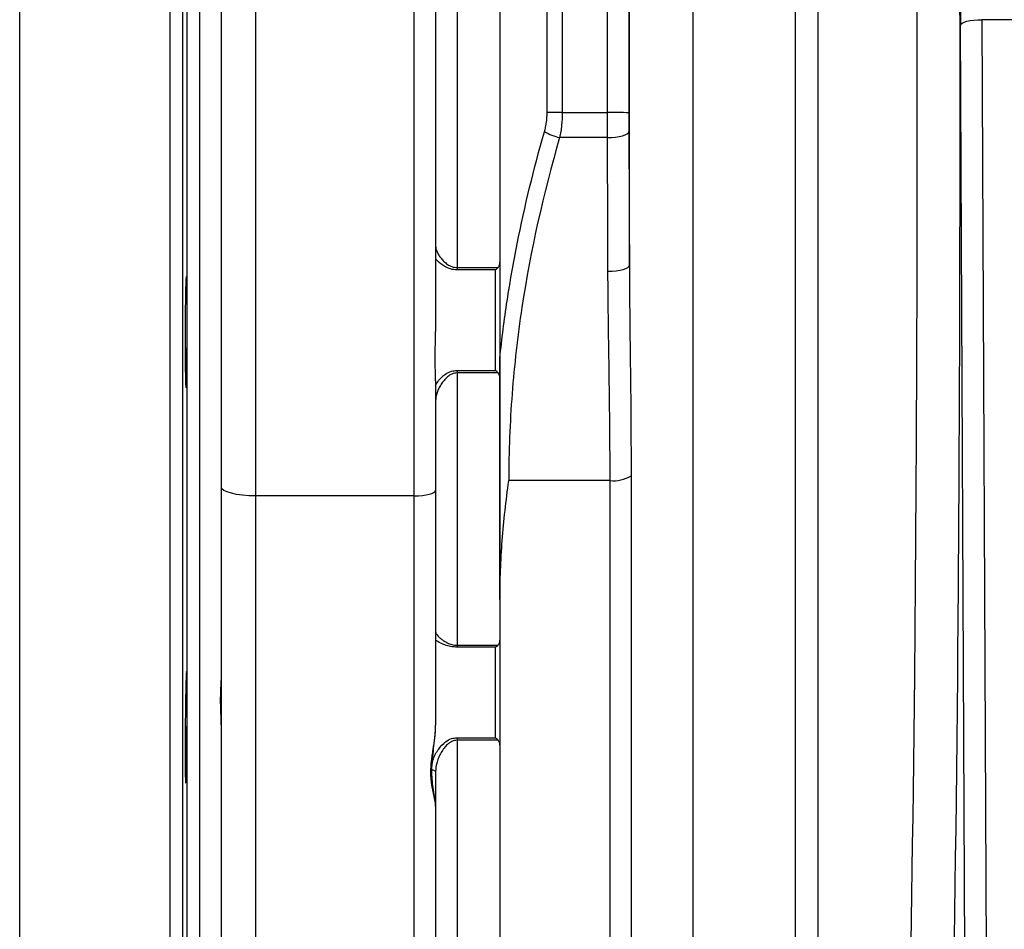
# Model space of a CAD drawing. Header units: millimetres. Extents: x 648 to 3450, y 253 to 3684.
# Tile 11 of 21: x 2283 to 2513, y 465 to 677. Entities that reach past the tile are written whole.
import ezdxf

# ---------------------------------------------------------------- set-up
doc = ezdxf.new("R2010")
doc.units = ezdxf.units.MM

msp = doc.modelspace()

# ---------------------------------------------------------------- linework, layer by layer
at = {"color": 1, "linetype": 'Continuous', "lineweight": 25}
for p, q in [((2283.42, 653.01), (2283.42, 1008.01)), ((2318.53, 653.01), (2318.53, 1008.01)), ((2321.53, 653.01), (2321.53, 1005.06)), ((2322.5, 653.01), (2322.5, 949.3)), ((2410.05, 903.25), (2410.05, 655.79)), ((2406.51, 655.77), (2406.51, 900.2)), ((2283.42, 298.01), (2283.42, 653.01)), ((2318.53, 298.01), (2318.53, 653.01)), ((2321.53, 300.95), (2321.53, 653.01)), ((2322.5, 356.71), (2322.5, 653.01)), ((2338.48, 566.3), (2338.48, 318.01)), ((2375.48, 318.01), (2375.48, 566.3))]:
    msp.add_line(p, q, dxfattribs=at)
at = {"color": 7, "linetype": 'Continuous', "lineweight": 25}
for p, q in [((2325.48, 653.01), (2325.48, 945.51)), ((2325.48, 360.51), (2325.48, 945.51)), ((2330.48, 568.37), (2330.48, 852.54)), ((2338.48, 851.49), (2338.48, 566.3)), ((2375.48, 566.3), (2375.48, 849.93)), ((2380.48, 841.05), (2380.48, 604.65)), ((2420.56, 655.79), (2420.56, 828.97)), ((2425.56, 826.13), (2425.56, 655.74)), ((2425.7, 620.14), (2425.7, 811.85)), ((2440.52, 781.69), (2440.52, 381.61)), ((2464.47, 388.07), (2464.47, 767.68)), ((2469.65, 766.43), (2469.65, 388.74)), ((2385.48, 686.42), (2385.48, 619.59)), ((2395.48, 685.15), (2395.48, 652.88)), ((2504.75, 293.03), (2502.96, 676.17)), ((2514.99, 677.46), (2507.96, 677.46)), ((2507.96, 677.46), (2509.76, 291.56)), ((2410.05, 655.79), (2420.56, 655.79)), ((2325.48, 360.51), (2325.48, 653.01)), ((2395.48, 652.88), (2395.48, 598.49)), ((2420.57, 649.92), (2409.42, 649.92)), ((2385.48, 619.59), (2385.48, 619.03)), ((2385.48, 619.59), (2395.07, 619.59)), ((2394.48, 619.03), (2385.48, 619.03)), ((2394.48, 595.6), (2394.48, 619.03)), ((2395.48, 598.49), (2395.48, 593.73)), ((2385.48, 595.6), (2394.48, 595.6)), ((2385.48, 595.6), (2385.48, 594.99)), ((2380.48, 593.14), (2380.48, 567.6)), ((2385.48, 594.99), (2385.48, 531.43)), ((2395.07, 594.99), (2385.48, 594.99)), ((2395.48, 593.73), (2395.48, 542.08)), ((2421.19, 569.86), (2397.55, 569.86)), ((2421.19, 360.91), (2421.19, 569.86)), ((2426.09, 571), (2426.09, 365.02)), ((2330.48, 326.01), (2330.48, 568.37)), ((2380.48, 567.6), (2380.48, 512.74)), ((2375.48, 566.3), (2338.48, 566.3)), ((2395.48, 542.08), (2395.48, 360.24)), ((2385.48, 531.43), (2395.07, 531.43)), ((2385.48, 531.43), (2385.48, 530.98)), ((2394.48, 530.98), (2385.48, 530.98)), ((2394.48, 509.84), (2394.48, 530.98)), ((2385.48, 509.84), (2394.48, 509.84)), ((2385.48, 509.84), (2385.48, 509.23)), ((2385.48, 509.23), (2385.48, 455.17)), ((2395.07, 509.23), (2385.48, 509.23)), ((2380.48, 501.88), (2380.48, 493.79)), ((2380.48, 493.79), (2380.48, 427.3))]:
    msp.add_line(p, q, dxfattribs=at)
at = {"color": 7, "linetype": 'Continuous', "lineweight": 25, "flags": 128}
for points in [[(2502.96, 676.17), (2503.07, 676.42), (2503.36, 676.66), (2503.83, 676.88), (2504.45, 677.08), (2505.21, 677.24), (2506.06, 677.36), (2506.99, 677.44), (2507.96, 677.46)], [(2420.57, 649.92), (2421.54, 649.95), (2422.47, 650.04), (2423.32, 650.17), (2424.08, 650.35), (2424.7, 650.56), (2425.17, 650.8), (2425.46, 651.06), (2425.57, 651.34)], [(2420.7, 618.74), (2421.67, 618.77), (2422.6, 618.85), (2423.45, 618.98), (2424.21, 619.15), (2424.83, 619.37), (2425.3, 619.61), (2425.59, 619.87), (2425.7, 620.14)], [(2338.48, 566.3), (2336.91, 566.34), (2335.41, 566.46), (2334.03, 566.65), (2332.82, 566.91), (2331.82, 567.22), (2331.08, 567.58), (2330.63, 567.97), (2330.48, 568.37)], [(2375.48, 566.3), (2376.45, 566.33), (2377.39, 566.4), (2378.25, 566.52), (2379.01, 566.68), (2379.63, 566.88), (2380.09, 567.1), (2380.38, 567.34), (2380.48, 567.6)], [(2379.48, 502.34), (2379.67, 502.33), (2379.86, 502.3), (2380.03, 502.26), (2380.18, 502.2), (2380.31, 502.13), (2380.4, 502.05), (2380.46, 501.97), (2380.48, 501.88)]]:
    msp.add_lwpolyline(points, dxfattribs=at)
at = {"color": 7, "linetype": 'Continuous', "lineweight": 25}
for centre, radius, start, end in [((2409.83, 280.47), 375.32, 89.967, 90.5068), ((2421.78, 525.37), 130.42, 88.3398, 90.5362), ((2413.1, 664.38), 14.92, 241.0742, 255.7164), ((2422.04, 577.32), 7.51, 263.4861, 302.6531)]:
    msp.add_arc(centre, radius, start, end, dxfattribs=at)
for centre, major_axis, ratio, start_param, end_param in [((2504.73, 703.35), (0, 105), 0.017455, 0.523599, 1.832596), ((2498.05, 652.74), (0, 276), 0.017455, 3.264278, 5.190214), ((2488.06, 652.74), (0, 266), 0.018111, 3.264278, 5.154012)]:
    msp.add_ellipse(centre, major_axis=major_axis, ratio=ratio, start_param=start_param, end_param=end_param, dxfattribs=at)
for points, knots in [([(2405.88, 651.32), (2405.99, 651.68), (2406.08, 652.04), (2406.23, 652.77), (2406.3, 653.14), (2406.46, 654.25), (2406.51, 655.01), (2406.51, 655.77)], [0, 0, 0, 0, 0.25, 0.25, 0.5, 0.5, 1, 1, 1, 1]), ([(2410.05, 655.79), (2410.05, 654.78), (2409.99, 653.79), (2409.84, 652.32), (2409.77, 651.84), (2409.61, 650.87), (2409.52, 650.39), (2409.42, 649.92)], [0, 0, 0, 0, 0.5, 0.5, 0.75, 0.75, 1, 1, 1, 1]), ([(2395.48, 598.49), (2395.94, 602.96), (2396.51, 607.41), (2397.86, 616.3), (2398.63, 620.72), (2401.26, 633.93), (2403.4, 642.66), (2405.88, 651.32)], [0, 0, 0, 0, 0.25, 0.25, 0.5, 0.5, 1, 1, 1, 1]), ([(2409.42, 649.92), (2405.63, 636.88), (2402.64, 623.68), (2399.6, 603.58), (2398.84, 596.86), (2397.81, 583.39), (2397.55, 576.64), (2397.55, 569.86)], [0, 0, 0, 0, 0.5, 0.5, 0.75, 0.75, 1, 1, 1, 1]), ([(2380.48, 624.65), (2380.48, 624.22), (2380.6, 623.76), (2380.93, 623.02), (2381.07, 622.77), (2381.38, 622.26), (2381.56, 622.01), (2381.96, 621.51), (2382.19, 621.26), (2382.68, 620.78), (2382.96, 620.55), (2383.42, 620.24), (2383.58, 620.14), (2383.92, 619.96), (2384.1, 619.88), (2384.47, 619.74), (2384.66, 619.69), (2385.06, 619.61), (2385.27, 619.59), (2385.48, 619.59)], [0, 0, 0, 0, 0.25, 0.25, 0.375, 0.375, 0.5, 0.5, 0.625, 0.625, 0.75, 0.75, 0.8125, 0.8125, 0.875, 0.875, 0.9375, 0.9375, 1, 1, 1, 1]), ([(2395.07, 619.59), (2395.15, 619.68), (2395.2, 619.78), (2395.31, 619.98), (2395.35, 620.09), (2395.44, 620.41), (2395.48, 620.64), (2395.48, 620.86)], [0, 0, 0, 0, 0.25, 0.25, 0.5, 0.5, 1, 1, 1, 1]), ([(2395.07, 619.59), (2394.98, 619.48), (2394.88, 619.38), (2394.68, 619.19), (2394.58, 619.11), (2394.48, 619.03)], [0, 0, 0, 0, 0.5, 0.5, 1, 1, 1, 1]), ([(2421.19, 569.86), (2421.19, 573.94), (2421.17, 578.01), (2421.1, 586.16), (2421.04, 590.23), (2420.93, 598.37), (2420.87, 602.45), (2420.76, 610.59), (2420.71, 614.66), (2420.7, 618.74)], [0, 0, 0, 0, 0.25, 0.25, 0.5, 0.5, 0.75, 0.75, 1, 1, 1, 1]), ([(2425.7, 620.14), (2425.71, 616.03), (2425.75, 611.92), (2425.83, 603.71), (2425.88, 599.61), (2425.98, 591.42), (2426.02, 587.33), (2426.07, 579.16), (2426.09, 575.08), (2426.09, 571)], [0, 0, 0, 0, 0.25, 0.25, 0.5, 0.5, 0.75, 0.75, 1, 1, 1, 1]), ([(2322.39, 595.31), (2322.38, 594.71), (2322.37, 594.17), (2322.34, 593.46), (2322.34, 593.25), (2322.32, 592.84), (2322.32, 592.66), (2322.29, 592.17), (2322.28, 591.93), (2322.26, 591.68), (2322.25, 591.61), (2322.23, 591.53), (2322.23, 591.51), (2322.21, 591.51), (2322.19, 591.59), (2322.17, 591.84), (2322.16, 591.95), (2322.15, 592.2), (2322.14, 592.48), (2322.13, 592.84), (2322.11, 593.25), (2322.11, 593.47), (2322.09, 594.18), (2322.08, 594.72), (2322.07, 595.62), (2322.07, 595.93), (2322.06, 596.59), (2322.06, 596.94), (2322.05, 598), (2322.04, 598.75), (2322.04, 599.93), (2322.04, 600.33), (2322.03, 601.15), (2322.03, 601.56), (2322.03, 602.81), (2322.03, 603.65), (2322.04, 605.37), (2322.04, 606.21), (2322.05, 607.46), (2322.05, 607.87), (2322.06, 608.69), (2322.06, 609.09), (2322.07, 610.28), (2322.08, 611.02), (2322.1, 612.08), (2322.1, 612.43), (2322.11, 613.09), (2322.12, 613.4), (2322.14, 614.3), (2322.15, 614.84), (2322.17, 615.55), (2322.18, 615.78), (2322.19, 616.18), (2322.2, 616.54), (2322.22, 616.83), (2322.23, 617.07), (2322.24, 617.18), (2322.26, 617.43), (2322.28, 617.51), (2322.3, 617.51), (2322.31, 617.49), (2322.32, 617.41), (2322.33, 617.34), (2322.35, 617.1), (2322.36, 616.85), (2322.38, 616.36), (2322.39, 616.18), (2322.4, 615.78), (2322.41, 615.56), (2322.42, 614.85), (2322.43, 614.32), (2322.45, 613.41), (2322.45, 613.09), (2322.46, 612.43), (2322.47, 611.75), (2322.47, 611.03), (2322.48, 610.27), (2322.48, 609.88), (2322.48, 608.7), (2322.49, 607.89), (2322.49, 606.23), (2322.49, 605.36), (2322.48, 603.67), (2322.48, 602.82), (2322.47, 601.57), (2322.47, 601.15), (2322.46, 600.33), (2322.45, 599.54), (2322.44, 598.77), (2322.44, 598.02), (2322.43, 597.65), (2322.41, 596.58), (2322.4, 595.92), (2322.39, 595.31)], [0, 0, 0, 0, 0.03125, 0.03125, 0.046875, 0.046875, 0.0625, 0.0625, 0.09375, 0.09375, 0.109375, 0.109375, 0.125, 0.125, 0.15625, 0.15625, 0.171875, 0.171875, 0.1875, 0.203125, 0.203125, 0.21875, 0.21875, 0.25, 0.25, 0.265625, 0.265625, 0.28125, 0.28125, 0.3125, 0.3125, 0.328125, 0.328125, 0.34375, 0.34375, 0.375, 0.375, 0.40625, 0.40625, 0.421875, 0.421875, 0.4375, 0.4375, 0.46875, 0.46875, 0.484375, 0.484375, 0.5, 0.5, 0.53125, 0.53125, 0.546875, 0.546875, 0.5625, 0.578125, 0.578125, 0.59375, 0.59375, 0.625, 0.625, 0.640625, 0.640625, 0.65625, 0.65625, 0.6875, 0.6875, 0.703125, 0.703125, 0.71875, 0.71875, 0.75, 0.75, 0.765625, 0.765625, 0.78125, 0.796875, 0.796875, 0.8125, 0.8125, 0.84375, 0.84375, 0.875, 0.875, 0.90625, 0.90625, 0.921875, 0.921875, 0.9375, 0.953125, 0.953125, 0.96875, 0.96875, 1, 1, 1, 1]), ([(2380.48, 593.14), (2380.48, 593.99), (2380.44, 594.87), (2380.41, 596.25), (2380.39, 596.72), (2380.38, 597.67), (2380.37, 598.16), (2380.37, 599.62), (2380.39, 600.61), (2380.43, 602.11), (2380.45, 602.61), (2380.47, 603.63), (2380.48, 604.14), (2380.48, 604.65)], [0, 0, 0, 0, 0.25, 0.25, 0.375, 0.375, 0.5, 0.5, 0.75, 0.75, 0.875, 0.875, 1, 1, 1, 1]), ([(2395.48, 542.08), (2395.48, 544.35), (2395.48, 546.65), (2395.48, 551.28), (2395.48, 553.6), (2395.48, 558.27), (2395.48, 560.6), (2395.48, 565.29), (2395.48, 569.99), (2395.48, 574.7), (2395.48, 579.42), (2395.48, 581.79), (2395.48, 586.53), (2395.48, 588.91), (2395.48, 593.68), (2395.48, 596.08), (2395.48, 598.49)], [0, 0, 0, 0, 0.125, 0.125, 0.25, 0.25, 0.375, 0.375, 0.5, 0.625, 0.625, 0.75, 0.75, 0.875, 0.875, 1, 1, 1, 1]), ([(2395.07, 594.99), (2394.98, 595.1), (2394.88, 595.2), (2394.68, 595.41), (2394.58, 595.51), (2394.48, 595.6)], [0, 0, 0, 0, 0.5, 0.5, 1, 1, 1, 1]), ([(2385.48, 594.99), (2385.27, 594.99), (2385.06, 594.96), (2384.67, 594.87), (2384.47, 594.81), (2384.1, 594.64), (2383.92, 594.55), (2383.58, 594.33), (2383.42, 594.21), (2382.96, 593.83), (2382.69, 593.55), (2382.19, 592.96), (2381.96, 592.65), (2381.56, 592.02), (2381.38, 591.7), (2381.07, 591.05), (2380.93, 590.72), (2380.6, 589.73), (2380.48, 589.09), (2380.48, 588.46)], [0, 0, 0, 0, 0.0625, 0.0625, 0.125, 0.125, 0.1875, 0.1875, 0.25, 0.25, 0.375, 0.375, 0.5, 0.5, 0.625, 0.625, 0.75, 0.75, 1, 1, 1, 1]), ([(2395.48, 593.73), (2395.48, 593.96), (2395.44, 594.18), (2395.35, 594.5), (2395.31, 594.6), (2395.21, 594.8), (2395.15, 594.9), (2395.07, 594.99)], [0, 0, 0, 0, 0.5, 0.5, 0.75, 0.75, 1, 1, 1, 1]), ([(2395.48, 542.08), (2395.48, 546.64), (2395.68, 551.25), (2396.39, 560.52), (2396.91, 565.18), (2397.55, 569.86)], [0, 0, 0, 0, 0.5, 0.5, 1, 1, 1, 1]), ([(2380.48, 534.52), (2380.48, 534.33), (2380.6, 534.09), (2380.93, 533.68), (2381.07, 533.53), (2381.38, 533.23), (2381.56, 533.07), (2381.96, 532.75), (2382.19, 532.58), (2382.68, 532.26), (2382.96, 532.1), (2383.42, 531.89), (2383.58, 531.82), (2383.92, 531.69), (2384.1, 531.64), (2384.47, 531.54), (2384.66, 531.5), (2385.06, 531.45), (2385.27, 531.43), (2385.48, 531.43)], [0, 0, 0, 0, 0.25, 0.25, 0.375, 0.375, 0.5, 0.5, 0.625, 0.625, 0.75, 0.75, 0.8125, 0.8125, 0.875, 0.875, 0.9375, 0.9375, 1, 1, 1, 1]), ([(2395.07, 531.43), (2394.98, 531.33), (2394.88, 531.24), (2394.68, 531.09), (2394.58, 531.03), (2394.48, 530.98)], [0, 0, 0, 0, 0.5, 0.5, 1, 1, 1, 1]), ([(2395.07, 531.43), (2395.15, 531.52), (2395.2, 531.6), (2395.31, 531.79), (2395.35, 531.89), (2395.44, 532.18), (2395.48, 532.39), (2395.48, 532.6)], [0, 0, 0, 0, 0.25, 0.25, 0.5, 0.5, 1, 1, 1, 1]), ([(2322.33, 503.07), (2322.31, 502.47), (2322.3, 501.93), (2322.28, 501.22), (2322.27, 501), (2322.25, 500.6), (2322.25, 500.42), (2322.22, 499.93), (2322.21, 499.68), (2322.19, 499.44), (2322.18, 499.37), (2322.17, 499.29), (2322.16, 499.27), (2322.14, 499.27), (2322.13, 499.35), (2322.11, 499.6), (2322.11, 499.71), (2322.1, 499.95), (2322.09, 500.24), (2322.08, 500.6), (2322.07, 501), (2322.06, 501.22), (2322.05, 501.94), (2322.05, 502.48), (2322.04, 503.37), (2322.04, 503.69), (2322.04, 504.35), (2322.04, 504.7), (2322.03, 505.76), (2322.03, 506.5), (2322.03, 507.68), (2322.04, 508.09), (2322.04, 508.91), (2322.04, 509.32), (2322.05, 510.57), (2322.05, 511.41), (2322.06, 513.13), (2322.07, 513.97), (2322.09, 515.22), (2322.09, 515.63), (2322.1, 516.45), (2322.11, 516.85), (2322.12, 518.03), (2322.13, 518.78), (2322.15, 519.84), (2322.16, 520.18), (2322.17, 520.85), (2322.18, 521.16), (2322.2, 522.06), (2322.21, 522.6), (2322.24, 523.31), (2322.24, 523.53), (2322.26, 523.93), (2322.27, 524.3), (2322.29, 524.58), (2322.3, 524.83), (2322.31, 524.93), (2322.33, 525.19), (2322.35, 525.27), (2322.37, 525.27), (2322.37, 525.25), (2322.39, 525.17), (2322.39, 525.1), (2322.41, 524.85), (2322.42, 524.61), (2322.44, 524.12), (2322.44, 523.94), (2322.45, 523.53), (2322.45, 523.32), (2322.46, 522.61), (2322.47, 522.07), (2322.48, 521.16), (2322.48, 520.85), (2322.48, 520.19), (2322.49, 519.51), (2322.49, 518.78), (2322.49, 518.03), (2322.49, 517.64), (2322.49, 516.46), (2322.48, 515.65), (2322.47, 513.98), (2322.47, 513.12), (2322.45, 511.42), (2322.45, 510.58), (2322.43, 509.33), (2322.43, 508.91), (2322.42, 508.09), (2322.41, 507.29), (2322.39, 506.53), (2322.38, 505.78), (2322.37, 505.41), (2322.35, 504.34), (2322.34, 503.68), (2322.33, 503.07)], [0, 0, 0, 0, 0.03125, 0.03125, 0.046875, 0.046875, 0.0625, 0.0625, 0.09375, 0.09375, 0.109375, 0.109375, 0.125, 0.125, 0.15625, 0.15625, 0.171875, 0.171875, 0.1875, 0.203125, 0.203125, 0.21875, 0.21875, 0.25, 0.25, 0.265625, 0.265625, 0.28125, 0.28125, 0.3125, 0.3125, 0.328125, 0.328125, 0.34375, 0.34375, 0.375, 0.375, 0.40625, 0.40625, 0.421875, 0.421875, 0.4375, 0.4375, 0.46875, 0.46875, 0.484375, 0.484375, 0.5, 0.5, 0.53125, 0.53125, 0.546875, 0.546875, 0.5625, 0.578125, 0.578125, 0.59375, 0.59375, 0.625, 0.625, 0.640625, 0.640625, 0.65625, 0.65625, 0.6875, 0.6875, 0.703125, 0.703125, 0.71875, 0.71875, 0.75, 0.75, 0.765625, 0.765625, 0.78125, 0.796875, 0.796875, 0.8125, 0.8125, 0.84375, 0.84375, 0.875, 0.875, 0.90625, 0.90625, 0.921875, 0.921875, 0.9375, 0.953125, 0.953125, 0.96875, 0.96875, 1, 1, 1, 1]), ([(2330.46, 512.88), (2330.45, 513.57), (2330.41, 515.11), (2330.31, 517.44), (2330.31, 519.81), (2330.42, 521.75), (2330.45, 522.77), (2330.46, 523.16)], [0, 0, 0, 0, 0.177841, 0.396174, 0.622857, 0.855775, 1, 1, 1, 1]), ([(2380.48, 493.79), (2380.48, 494.26), (2380.4, 494.78), (2380.24, 495.63), (2380.18, 495.93), (2380.05, 496.55), (2379.98, 496.88), (2379.77, 497.88), (2379.63, 498.6), (2379.49, 499.74), (2379.45, 500.13), (2379.39, 500.94), (2379.38, 501.36), (2379.38, 502.63), (2379.44, 503.5), (2379.58, 504.83), (2379.64, 505.28), (2379.77, 506.19), (2379.84, 506.65), (2380.05, 508.05), (2380.19, 508.98), (2380.4, 510.85), (2380.48, 511.79), (2380.48, 512.74)], [0, 0, 0, 0, 0.125, 0.125, 0.1875, 0.1875, 0.25, 0.25, 0.375, 0.375, 0.4375, 0.4375, 0.5, 0.5, 0.625, 0.625, 0.6875, 0.6875, 0.75, 0.75, 0.875, 0.875, 1, 1, 1, 1]), ([(2380.47, 493.79), (2380.46, 494.16), (2380.43, 495.05), (2380.16, 496.66), (2379.84, 498.55), (2379.63, 500.63), (2379.57, 502.74), (2379.74, 504.96), (2380.03, 507.29), (2380.31, 509.65), (2380.48, 511.5), (2380.46, 512.5), (2380.45, 512.74)], [0, 0, 0, 0, 0.0788297, 0.1914415, 0.3177842, 0.4243645, 0.5365091, 0.6434507, 0.7489214, 0.8651193, 0.9677311, 1, 1, 1, 1]), ([(2385.48, 509.23), (2385.27, 509.23), (2385.06, 509.21), (2384.67, 509.11), (2384.47, 509.04), (2384.1, 508.87), (2383.92, 508.77), (2383.58, 508.54), (2383.42, 508.41), (2382.96, 508), (2382.69, 507.7), (2382.19, 507.05), (2381.96, 506.71), (2381.56, 506.01), (2381.38, 505.65), (2381.07, 504.92), (2380.93, 504.54), (2380.6, 503.4), (2380.48, 502.64), (2380.48, 501.88)], [0, 0, 0, 0, 0.0625, 0.0625, 0.125, 0.125, 0.1875, 0.1875, 0.25, 0.25, 0.375, 0.375, 0.5, 0.5, 0.625, 0.625, 0.75, 0.75, 1, 1, 1, 1]), ([(2395.07, 509.23), (2394.98, 509.33), (2394.88, 509.43), (2394.68, 509.64), (2394.58, 509.74), (2394.48, 509.84)], [0, 0, 0, 0, 0.5, 0.5, 1, 1, 1, 1]), ([(2395.48, 508.12), (2395.48, 508.32), (2395.44, 508.52), (2395.35, 508.8), (2395.31, 508.89), (2395.21, 509.07), (2395.15, 509.16), (2395.07, 509.23)], [0, 0, 0, 0, 0.5, 0.5, 0.75, 0.75, 1, 1, 1, 1])]:
    msp.add_open_spline(points, degree=3, knots=knots, dxfattribs=at)
for points in [[(2420.57, 649.92), (2420.57, 650.88), (2420.56, 652.81), (2420.56, 654.79), (2420.56, 655.79)], [(2425.56, 655.74), (2425.56, 654.24), (2425.56, 652.77), (2425.57, 651.34)], [(2425.57, 651.34), (2425.62, 640.94), (2425.67, 630.54), (2425.7, 620.14)], [(2420.7, 618.74), (2420.67, 629.13), (2420.63, 639.53), (2420.57, 649.92)]]:
    msp.add_open_spline(points, degree=3, dxfattribs=at)
at = {"color": 1, "linetype": 'Continuous', "lineweight": 25}
for points, knots in [([(2385.48, 619.03), (2384.96, 619.08), (2383.92, 619.18), (2382.34, 619.94), (2381.11, 620.86), (2380.63, 621.52), (2380.48, 621.74)], [0, 0, 0, 0, 0.227603, 0.45309, 0.824568, 1, 1, 1, 1]), ([(2380.48, 592.08), (2380.69, 592.47), (2381.24, 593.44), (2382.55, 594.62), (2384.07, 595.46), (2385.03, 595.55), (2385.48, 595.6)], [0, 0, 0, 0, 0.230769, 0.577673, 0.806758, 1, 1, 1, 1]), ([(2385.48, 530.98), (2384.96, 531.01), (2383.92, 531.08), (2382.34, 531.58), (2381.11, 532.15), (2380.63, 532.5), (2380.48, 532.61)], [0, 0, 0, 0, 0.227603, 0.45309, 0.824568, 1, 1, 1, 1]), ([(2379.64, 503.19), (2379.72, 503.77), (2379.9, 505.15), (2381.06, 507.17), (2382.54, 508.77), (2384.08, 509.69), (2385.04, 509.79), (2385.48, 509.84)], [0, 0, 0, 0, 0.19501, 0.467375, 0.707576, 0.866197, 1, 1, 1, 1])]:
    msp.add_open_spline(points, degree=3, knots=knots, dxfattribs=at)

doc.saveas('drawing.dxf')
